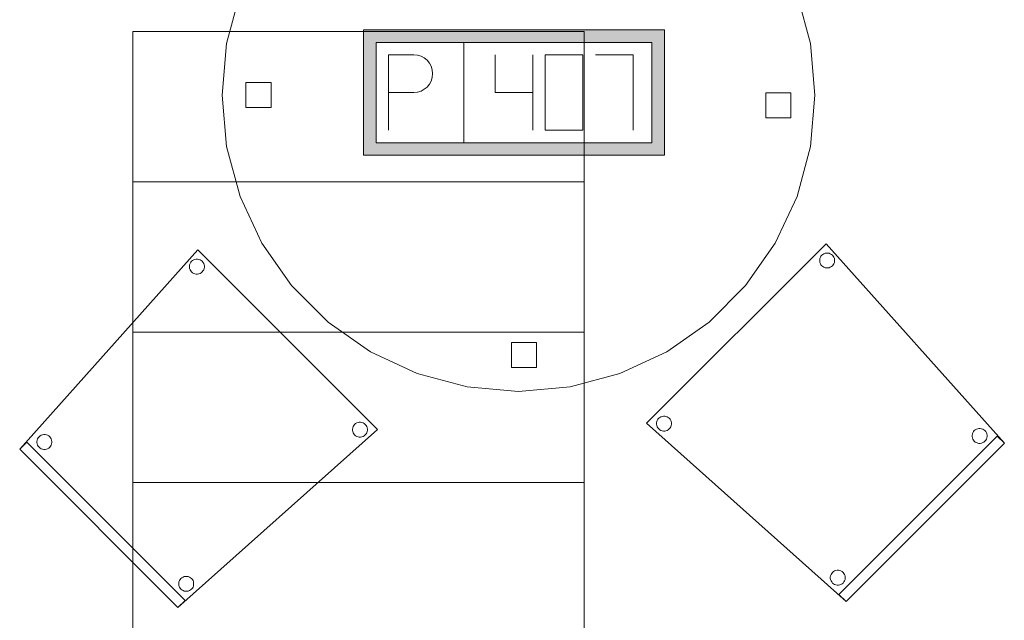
# Model space of a CAD drawing. Header units: metres. Extents: x 391.1 to 430.4, y 12.7 to 28.4.
# Tile 156 of 166: x 418.5 to 420.5, y 14.9 to 16.1. Entities that reach past the tile are written whole.
import ezdxf

# ---------------------------------------------------------------- set-up
doc = ezdxf.new("R2010")
doc.units = ezdxf.units.M
for name, color, linetype, lineweight in [('02_MOBILIARIO', 7, 'Continuous', 18), ('A-DETL-____-MBND', 7, 'Continuous', 18), ('S-STRS-____-OTLN', 7, 'Continuous', 18)]:
    doc.layers.add(name, color=color, linetype=linetype, lineweight=lineweight)

# ---------------------------------------------------------------- blocks, each defined once
blk = doc.blocks.new('Family - Escala PS-1-153358-02_ELEC_P0')
at = {"layer": 'S-STRS-____-OTLN', "color": 253, "true_color": 0xaaaaaa}
for p, q in [((0, 2.7), (0, 0.5969)), ((0, 2.4), (0, 2.7)), ((0, 2.7), (0.9, 2.7)), ((0.9, 2.7), (0, 2.7)), ((0.9, 2.7), (0, 2.7)), ((0, 2.7), (0.9, 2.7)), ((0, 2.7), (0, 2.4)), ((0, 2.4), (0, 2.7)), ((0.9, 0.5969), (0.9, 2.7)), ((0.9, 2.7), (0.9, 2.4)), ((0.9, 2.4), (0.9, 2.7)), ((0.9, 2.7), (0.9, 2.4)), ((0, 2.1), (0, 2.4)), ((0.9, 2.4), (0, 2.4)), ((0.9, 2.4), (0, 2.4)), ((0.9, 2.4), (0, 2.4)), ((0, 2.4), (0.9, 2.4)), ((0, 2.4), (0, 2.1)), ((0, 2.1), (0, 2.4)), ((0, 2.4), (0.9, 2.4)), ((0.9, 2.4), (0, 2.4)), ((0.9, 2.4), (0.9, 2.1)), ((0.9, 2.1), (0.9, 2.4)), ((0.9, 2.4), (0.9, 2.1)), ((0.9, 2.1), (0, 2.1)), ((0, 2.1), (0.9, 2.1)), ((0, 2.1), (0, 1.8)), ((0, 1.8), (0, 2.1)), ((0, 1.8), (0, 2.1)), ((0.9, 2.1), (0, 2.1)), ((0.9, 2.1), (0, 2.1)), ((0, 2.1), (0.9, 2.1)), ((0.9, 2.1), (0, 2.1)), ((0.9, 1.8), (0.9, 2.1)), ((0.9, 2.1), (0.9, 1.8)), ((0.9, 2.1), (0.9, 1.8)), ((0, 1.8), (0.9, 1.8)), ((0.9, 1.8), (0, 1.8)), ((0.9, 1.8), (0, 1.8)), ((0, 1.8), (0.9, 1.8)), ((0, 1.8), (0, 1.5)), ((0, 1.5), (0, 1.8)), ((0, 1.5), (0, 1.8)), ((0.9, 1.8), (0, 1.8)), ((0.9, 1.8), (0, 1.8)), ((0.9, 1.5), (0.9, 1.8)), ((0.9, 1.8), (0.9, 1.5)), ((0.9, 1.8), (0.9, 1.5))]:
    blk.add_line(p, q, dxfattribs=at)
blk = doc.blocks.new('Family - Cadira confident_PB-155525-02_ELEC_P0')
at = {"layer": 'A-DETL-____-MBND', "color": 253, "true_color": 0xaaaaaa}
for p, q in [((0, 0.3157), (0.3554, 0.7136)), ((0.3554, 0.7136), (0, 0.3157)), ((0.3554, 0.7136), (0.7136, 0.3554)), ((0.7136, 0.3554), (0.3554, 0.7136)), ((0.3399, 0.6864), (0.3412, 0.6886)), ((0.3412, 0.6886), (0.3399, 0.6864)), ((0.3412, 0.6886), (0.3428, 0.6906)), ((0.3428, 0.6906), (0.3412, 0.6886)), ((0.3428, 0.6906), (0.3448, 0.6923)), ((0.3448, 0.6923), (0.3428, 0.6906)), ((0.3448, 0.6923), (0.3471, 0.6936)), ((0.3471, 0.6936), (0.3448, 0.6923)), ((0.3471, 0.6936), (0.3495, 0.6945)), ((0.3495, 0.6945), (0.3471, 0.6936)), ((0.3495, 0.6945), (0.3521, 0.6949)), ((0.3521, 0.6949), (0.3495, 0.6945)), ((0.3521, 0.6949), (0.3547, 0.6949)), ((0.3547, 0.6949), (0.3521, 0.6949)), ((0.3547, 0.6949), (0.3573, 0.6945)), ((0.3573, 0.6945), (0.3547, 0.6949)), ((0.3573, 0.6945), (0.3597, 0.6936)), ((0.3597, 0.6936), (0.3573, 0.6945)), ((0.3597, 0.6936), (0.362, 0.6923)), ((0.362, 0.6923), (0.3597, 0.6936)), ((0.362, 0.6923), (0.364, 0.6906)), ((0.364, 0.6906), (0.362, 0.6923)), ((0.364, 0.6906), (0.3656, 0.6886)), ((0.3656, 0.6886), (0.364, 0.6906)), ((0.3656, 0.6886), (0.367, 0.6864)), ((0.367, 0.6864), (0.3656, 0.6886)), ((0.3385, 0.6814), (0.339, 0.6839)), ((0.339, 0.6839), (0.3385, 0.6814)), ((0.3385, 0.6787), (0.3385, 0.6814)), ((0.3385, 0.6814), (0.3385, 0.6787)), ((0.339, 0.6762), (0.3385, 0.6787)), ((0.3385, 0.6787), (0.339, 0.6762)), ((0.339, 0.6839), (0.3399, 0.6864)), ((0.3399, 0.6864), (0.339, 0.6839)), ((0.3399, 0.6737), (0.339, 0.6762)), ((0.339, 0.6762), (0.3399, 0.6737)), ((0.3412, 0.6715), (0.3399, 0.6737)), ((0.3399, 0.6737), (0.3412, 0.6715)), ((0.3428, 0.6695), (0.3412, 0.6715)), ((0.3412, 0.6715), (0.3428, 0.6695)), ((0.3448, 0.6678), (0.3428, 0.6695)), ((0.3428, 0.6695), (0.3448, 0.6678)), ((0.3471, 0.6665), (0.3448, 0.6678)), ((0.3448, 0.6678), (0.3471, 0.6665)), ((0.362, 0.6678), (0.3597, 0.6665)), ((0.3597, 0.6665), (0.362, 0.6678)), ((0.364, 0.6695), (0.362, 0.6678)), ((0.362, 0.6678), (0.364, 0.6695)), ((0.3656, 0.6715), (0.364, 0.6695)), ((0.364, 0.6695), (0.3656, 0.6715)), ((0.367, 0.6737), (0.3656, 0.6715)), ((0.3656, 0.6715), (0.367, 0.6737)), ((0.367, 0.6864), (0.3678, 0.6839)), ((0.3678, 0.6839), (0.367, 0.6864)), ((0.3678, 0.6762), (0.367, 0.6737)), ((0.367, 0.6737), (0.3678, 0.6762)), ((0.3678, 0.6839), (0.3683, 0.6814)), ((0.3683, 0.6814), (0.3678, 0.6839)), ((0.3683, 0.6787), (0.3678, 0.6762)), ((0.3678, 0.6762), (0.3683, 0.6787)), ((0.3683, 0.6814), (0.3683, 0.6787)), ((0.3683, 0.6787), (0.3683, 0.6814)), ((0.3495, 0.6656), (0.3471, 0.6665)), ((0.3471, 0.6665), (0.3495, 0.6656)), ((0.3521, 0.6652), (0.3495, 0.6656)), ((0.3495, 0.6656), (0.3521, 0.6652)), ((0.3547, 0.6652), (0.3521, 0.6652)), ((0.3521, 0.6652), (0.3547, 0.6652)), ((0.3573, 0.6656), (0.3547, 0.6652)), ((0.3547, 0.6652), (0.3573, 0.6656)), ((0.3597, 0.6665), (0.3573, 0.6656)), ((0.3573, 0.6656), (0.3597, 0.6665)), ((0.7136, 0.3554), (0.3157, 0)), ((0.3157, 0), (0.7136, 0.3554)), ((0.6638, 0.3561), (0.6643, 0.3586)), ((0.6643, 0.3586), (0.6638, 0.3561)), ((0.6638, 0.3535), (0.6638, 0.3561)), ((0.6638, 0.3561), (0.6638, 0.3535)), ((0.6643, 0.3586), (0.6651, 0.3611)), ((0.6651, 0.3611), (0.6643, 0.3586)), ((0.6651, 0.3611), (0.6664, 0.3633)), ((0.6664, 0.3633), (0.6651, 0.3611)), ((0.6664, 0.3633), (0.6681, 0.3653)), ((0.6681, 0.3653), (0.6664, 0.3633)), ((0.6681, 0.3653), (0.6701, 0.367)), ((0.6701, 0.367), (0.6681, 0.3653)), ((0.6701, 0.367), (0.6724, 0.3683)), ((0.6724, 0.3683), (0.6701, 0.367)), ((0.6724, 0.3683), (0.6748, 0.3692)), ((0.6748, 0.3692), (0.6724, 0.3683)), ((0.6748, 0.3692), (0.6774, 0.3697)), ((0.6774, 0.3697), (0.6748, 0.3692)), ((0.6774, 0.3697), (0.68, 0.3697)), ((0.68, 0.3697), (0.6774, 0.3697)), ((0.68, 0.3697), (0.6825, 0.3692)), ((0.6825, 0.3692), (0.68, 0.3697)), ((0.6825, 0.3692), (0.685, 0.3683)), ((0.685, 0.3683), (0.6825, 0.3692)), ((0.685, 0.3683), (0.6872, 0.367)), ((0.6872, 0.367), (0.685, 0.3683)), ((0.6872, 0.367), (0.6892, 0.3653)), ((0.6892, 0.3653), (0.6872, 0.367)), ((0.6892, 0.3653), (0.6909, 0.3633)), ((0.6909, 0.3633), (0.6892, 0.3653)), ((0.6909, 0.3633), (0.6922, 0.3611)), ((0.6922, 0.3611), (0.6909, 0.3633)), ((0.6922, 0.3611), (0.6931, 0.3586)), ((0.6931, 0.3586), (0.6922, 0.3611)), ((0.6931, 0.3586), (0.6936, 0.3561)), ((0.6936, 0.3561), (0.6931, 0.3586)), ((0.6936, 0.3561), (0.6936, 0.3535)), ((0.6936, 0.3535), (0.6936, 0.3561)), ((0.0344, 0.3315), (0.0349, 0.3341)), ((0.0349, 0.3341), (0.0344, 0.3315)), ((0.0349, 0.3341), (0.0358, 0.3365)), ((0.0358, 0.3365), (0.0349, 0.3341)), ((0.0358, 0.3365), (0.0371, 0.3388)), ((0.0371, 0.3388), (0.0358, 0.3365)), ((0.0371, 0.3388), (0.0388, 0.3408)), ((0.0388, 0.3408), (0.0371, 0.3388)), ((0.0388, 0.3408), (0.0408, 0.3424)), ((0.0408, 0.3424), (0.0388, 0.3408)), ((0.0408, 0.3424), (0.043, 0.3437)), ((0.043, 0.3437), (0.0408, 0.3424)), ((0.043, 0.3437), (0.0455, 0.3446)), ((0.0455, 0.3446), (0.043, 0.3437)), ((0.0455, 0.3446), (0.048, 0.3451)), ((0.048, 0.3451), (0.0455, 0.3446)), ((0.048, 0.3451), (0.0506, 0.3451)), ((0.0506, 0.3451), (0.048, 0.3451)), ((0.0506, 0.3451), (0.0532, 0.3446)), ((0.0532, 0.3446), (0.0506, 0.3451)), ((0.0532, 0.3446), (0.0556, 0.3437)), ((0.0556, 0.3437), (0.0532, 0.3446)), ((0.0556, 0.3437), (0.0579, 0.3424)), ((0.0579, 0.3424), (0.0556, 0.3437)), ((0.0579, 0.3424), (0.0599, 0.3408)), ((0.0599, 0.3408), (0.0579, 0.3424)), ((0.0599, 0.3408), (0.0616, 0.3388)), ((0.0616, 0.3388), (0.0599, 0.3408)), ((0.0616, 0.3388), (0.0629, 0.3365)), ((0.0629, 0.3365), (0.0616, 0.3388)), ((0.0629, 0.3365), (0.0638, 0.3341)), ((0.0638, 0.3341), (0.0629, 0.3365)), ((0.0638, 0.3341), (0.0642, 0.3315)), ((0.0642, 0.3315), (0.0638, 0.3341)), ((0.6643, 0.3509), (0.6638, 0.3535)), ((0.6638, 0.3535), (0.6643, 0.3509)), ((0.6651, 0.3485), (0.6643, 0.3509)), ((0.6643, 0.3509), (0.6651, 0.3485)), ((0.6664, 0.3462), (0.6651, 0.3485)), ((0.6651, 0.3485), (0.6664, 0.3462)), ((0.6681, 0.3442), (0.6664, 0.3462)), ((0.6664, 0.3462), (0.6681, 0.3442)), ((0.6701, 0.3425), (0.6681, 0.3442)), ((0.6681, 0.3442), (0.6701, 0.3425)), ((0.6724, 0.3412), (0.6701, 0.3425)), ((0.6701, 0.3425), (0.6724, 0.3412)), ((0.6748, 0.3404), (0.6724, 0.3412)), ((0.6724, 0.3412), (0.6748, 0.3404)), ((0.6774, 0.3399), (0.6748, 0.3404)), ((0.6748, 0.3404), (0.6774, 0.3399)), ((0.68, 0.3399), (0.6774, 0.3399)), ((0.6774, 0.3399), (0.68, 0.3399)), ((0.6825, 0.3404), (0.68, 0.3399)), ((0.68, 0.3399), (0.6825, 0.3404)), ((0.685, 0.3412), (0.6825, 0.3404)), ((0.6825, 0.3404), (0.685, 0.3412)), ((0.6872, 0.3425), (0.685, 0.3412)), ((0.685, 0.3412), (0.6872, 0.3425)), ((0.6892, 0.3442), (0.6872, 0.3425)), ((0.6872, 0.3425), (0.6892, 0.3442)), ((0.6909, 0.3462), (0.6892, 0.3442)), ((0.6892, 0.3442), (0.6909, 0.3462)), ((0.6922, 0.3485), (0.6909, 0.3462)), ((0.6909, 0.3462), (0.6922, 0.3485)), ((0.6931, 0.3509), (0.6922, 0.3485)), ((0.6922, 0.3485), (0.6931, 0.3509)), ((0.6936, 0.3535), (0.6931, 0.3509)), ((0.6931, 0.3509), (0.6936, 0.3535)), ((0, 0.3157), (0.0141, 0.3299)), ((0.0141, 0.3299), (0, 0.3157)), ((0.3157, 0), (0, 0.3157)), ((0, 0.3157), (0.3157, 0)), ((0.3157, 0), (0, 0.3157)), ((0, 0.3157), (0.3157, 0)), ((0.0141, 0.3299), (0.3299, 0.0141)), ((0.3299, 0.0141), (0.0141, 0.3299)), ((0.0344, 0.3289), (0.0344, 0.3315)), ((0.0344, 0.3315), (0.0344, 0.3289)), ((0.0349, 0.3263), (0.0344, 0.3289)), ((0.0344, 0.3289), (0.0349, 0.3263)), ((0.0358, 0.3239), (0.0349, 0.3263)), ((0.0349, 0.3263), (0.0358, 0.3239)), ((0.0371, 0.3216), (0.0358, 0.3239)), ((0.0358, 0.3239), (0.0371, 0.3216)), ((0.0388, 0.3196), (0.0371, 0.3216)), ((0.0371, 0.3216), (0.0388, 0.3196)), ((0.0408, 0.318), (0.0388, 0.3196)), ((0.0388, 0.3196), (0.0408, 0.318)), ((0.043, 0.3167), (0.0408, 0.318)), ((0.0408, 0.318), (0.043, 0.3167)), ((0.0455, 0.3158), (0.043, 0.3167)), ((0.043, 0.3167), (0.0455, 0.3158)), ((0.048, 0.3153), (0.0455, 0.3158)), ((0.0455, 0.3158), (0.048, 0.3153)), ((0.0506, 0.3153), (0.048, 0.3153)), ((0.048, 0.3153), (0.0506, 0.3153)), ((0.0532, 0.3158), (0.0506, 0.3153)), ((0.0506, 0.3153), (0.0532, 0.3158)), ((0.0556, 0.3167), (0.0532, 0.3158)), ((0.0532, 0.3158), (0.0556, 0.3167)), ((0.0579, 0.318), (0.0556, 0.3167)), ((0.0556, 0.3167), (0.0579, 0.318)), ((0.0599, 0.3196), (0.0579, 0.318)), ((0.0579, 0.318), (0.0599, 0.3196)), ((0.0616, 0.3216), (0.0599, 0.3196)), ((0.0599, 0.3196), (0.0616, 0.3216)), ((0.0629, 0.3239), (0.0616, 0.3216)), ((0.0616, 0.3216), (0.0629, 0.3239)), ((0.0638, 0.3263), (0.0629, 0.3239)), ((0.0629, 0.3239), (0.0638, 0.3263)), ((0.0642, 0.3289), (0.0638, 0.3263)), ((0.0638, 0.3263), (0.0642, 0.3289)), ((0.0642, 0.3315), (0.0642, 0.3289)), ((0.0642, 0.3289), (0.0642, 0.3315)), ((0.3216, 0.0579), (0.3236, 0.0596)), ((0.3236, 0.0596), (0.3216, 0.0579)), ((0.3236, 0.0596), (0.3259, 0.0609)), ((0.3259, 0.0609), (0.3236, 0.0596)), ((0.3259, 0.0609), (0.3283, 0.0618)), ((0.3283, 0.0618), (0.3259, 0.0609)), ((0.3283, 0.0618), (0.3309, 0.0622)), ((0.3309, 0.0622), (0.3283, 0.0618)), ((0.3309, 0.0622), (0.3335, 0.0622)), ((0.3335, 0.0622), (0.3309, 0.0622)), ((0.3335, 0.0622), (0.336, 0.0618)), ((0.336, 0.0618), (0.3335, 0.0622)), ((0.336, 0.0618), (0.3385, 0.0609)), ((0.3385, 0.0609), (0.336, 0.0618)), ((0.3385, 0.0609), (0.3407, 0.0596)), ((0.3407, 0.0596), (0.3385, 0.0609)), ((0.3407, 0.0596), (0.3427, 0.0579)), ((0.3427, 0.0579), (0.3407, 0.0596)), ((0.3173, 0.0487), (0.3177, 0.0512)), ((0.3177, 0.0512), (0.3173, 0.0487)), ((0.3173, 0.0461), (0.3173, 0.0487)), ((0.3173, 0.0487), (0.3173, 0.0461)), ((0.3177, 0.0435), (0.3173, 0.0461)), ((0.3173, 0.0461), (0.3177, 0.0435)), ((0.3177, 0.0512), (0.3186, 0.0537)), ((0.3186, 0.0537), (0.3177, 0.0512)), ((0.3186, 0.041), (0.3177, 0.0435)), ((0.3177, 0.0435), (0.3186, 0.041)), ((0.3186, 0.0537), (0.3199, 0.0559)), ((0.3199, 0.0559), (0.3186, 0.0537)), ((0.3199, 0.0388), (0.3186, 0.041)), ((0.3186, 0.041), (0.3199, 0.0388)), ((0.3199, 0.0559), (0.3216, 0.0579)), ((0.3216, 0.0579), (0.3199, 0.0559)), ((0.3427, 0.0579), (0.3444, 0.0559)), ((0.3444, 0.0559), (0.3427, 0.0579)), ((0.3444, 0.0559), (0.3457, 0.0537)), ((0.3457, 0.0537), (0.3444, 0.0559)), ((0.3457, 0.041), (0.3444, 0.0388)), ((0.3444, 0.0388), (0.3457, 0.041)), ((0.3457, 0.0537), (0.3466, 0.0512)), ((0.3466, 0.0512), (0.3457, 0.0537)), ((0.3466, 0.0435), (0.3457, 0.041)), ((0.3457, 0.041), (0.3466, 0.0435)), ((0.3466, 0.0512), (0.347, 0.0487)), ((0.347, 0.0487), (0.3466, 0.0512)), ((0.347, 0.0461), (0.3466, 0.0435)), ((0.3466, 0.0435), (0.347, 0.0461)), ((0.347, 0.0487), (0.347, 0.0461)), ((0.347, 0.0461), (0.347, 0.0487)), ((0.3216, 0.0368), (0.3199, 0.0388)), ((0.3199, 0.0388), (0.3216, 0.0368)), ((0.3236, 0.0351), (0.3216, 0.0368)), ((0.3216, 0.0368), (0.3236, 0.0351)), ((0.3259, 0.0338), (0.3236, 0.0351)), ((0.3236, 0.0351), (0.3259, 0.0338)), ((0.3283, 0.0329), (0.3259, 0.0338)), ((0.3259, 0.0338), (0.3283, 0.0329)), ((0.3309, 0.0325), (0.3283, 0.0329)), ((0.3283, 0.0329), (0.3309, 0.0325)), ((0.3335, 0.0325), (0.3309, 0.0325)), ((0.3309, 0.0325), (0.3335, 0.0325)), ((0.336, 0.0329), (0.3335, 0.0325)), ((0.3335, 0.0325), (0.336, 0.0329)), ((0.3385, 0.0338), (0.336, 0.0329)), ((0.336, 0.0329), (0.3385, 0.0338)), ((0.3407, 0.0351), (0.3385, 0.0338)), ((0.3385, 0.0338), (0.3407, 0.0351)), ((0.3427, 0.0368), (0.3407, 0.0351)), ((0.3407, 0.0351), (0.3427, 0.0368)), ((0.3444, 0.0388), (0.3427, 0.0368)), ((0.3427, 0.0368), (0.3444, 0.0388)), ((0.3299, 0.0141), (0.3157, 0)), ((0.3157, 0), (0.3299, 0.0141))]:
    blk.add_line(p, q, dxfattribs=at)
blk = doc.blocks.new('Family - Taula D120_PB-155887-02_ELEC_P0')
at = {"layer": 'A-DETL-____-MBND', "color": 253, "true_color": 0xaaaaaa}
for p, q in [((0.4885, 1.1734), (0.5912, 1.1824)), ((0.5912, 1.1824), (0.4885, 1.1734)), ((0.5912, 1.1824), (0.6939, 1.1734)), ((0.6939, 1.1734), (0.5912, 1.1824)), ((0.389, 1.1468), (0.4885, 1.1734)), ((0.4885, 1.1734), (0.389, 1.1468)), ((0.6939, 1.1734), (0.7934, 1.1468)), ((0.7934, 1.1468), (0.6939, 1.1734)), ((0.2956, 1.1032), (0.389, 1.1468)), ((0.389, 1.1468), (0.2956, 1.1032)), ((0.7934, 1.1468), (0.8868, 1.1032)), ((0.8868, 1.1032), (0.7934, 1.1468)), ((0.5771, 1.0844), (0.5771, 1.1344)), ((0.5771, 1.1344), (0.6271, 1.1344)), ((0.5771, 1.1344), (0.5771, 1.0844)), ((0.6271, 1.1344), (0.5771, 1.1344)), ((0.6271, 1.1344), (0.6271, 1.0844)), ((0.6271, 1.0844), (0.6271, 1.1344)), ((0.2112, 1.0441), (0.2956, 1.1032)), ((0.2956, 1.1032), (0.2112, 1.0441)), ((0.8868, 1.1032), (0.9712, 1.0441)), ((0.9712, 1.0441), (0.8868, 1.1032)), ((0.6271, 1.0844), (0.5771, 1.0844)), ((0.5771, 1.0844), (0.6271, 1.0844)), ((0.1383, 0.9712), (0.2112, 1.0441)), ((0.2112, 1.0441), (0.1383, 0.9712)), ((0.9712, 1.0441), (1.0441, 0.9712)), ((1.0441, 0.9712), (0.9712, 1.0441)), ((0.0792, 0.8868), (0.1383, 0.9712)), ((0.1383, 0.9712), (0.0792, 0.8868)), ((1.0441, 0.9712), (1.1032, 0.8868)), ((1.1032, 0.8868), (1.0441, 0.9712)), ((0.0357, 0.7934), (0.0792, 0.8868)), ((0.0792, 0.8868), (0.0357, 0.7934)), ((1.1032, 0.8868), (1.1468, 0.7934)), ((1.1468, 0.7934), (1.1032, 0.8868)), ((0.009, 0.6939), (0.0357, 0.7934)), ((0.0357, 0.7934), (0.009, 0.6939)), ((1.1468, 0.7934), (1.1734, 0.6939)), ((1.1734, 0.6939), (1.1468, 0.7934)), ((0, 0.5912), (0.009, 0.6939)), ((0.009, 0.6939), (0, 0.5912)), ((1.1734, 0.6939), (1.1824, 0.5912)), ((1.1824, 0.5912), (1.1734, 0.6939)), ((0.0475, 0.5662), (0.0475, 0.6162)), ((0.0475, 0.6162), (0.0975, 0.6162)), ((0.0475, 0.6162), (0.0475, 0.5662)), ((0.0975, 0.6162), (0.0475, 0.6162)), ((0.0975, 0.6162), (0.0975, 0.5662)), ((0.0975, 0.5662), (0.0975, 0.6162)), ((0.009, 0.4885), (0, 0.5912)), ((0, 0.5912), (0.009, 0.4885)), ((1.0845, 0.5456), (1.0845, 0.5956)), ((1.0845, 0.5956), (1.1345, 0.5956)), ((1.0845, 0.5956), (1.0845, 0.5456)), ((1.1345, 0.5956), (1.0845, 0.5956)), ((1.1345, 0.5956), (1.1345, 0.5456)), ((1.1345, 0.5456), (1.1345, 0.5956)), ((1.1824, 0.5912), (1.1734, 0.4885)), ((1.1734, 0.4885), (1.1824, 0.5912)), ((0.0975, 0.5662), (0.0475, 0.5662)), ((0.0475, 0.5662), (0.0975, 0.5662)), ((1.1345, 0.5456), (1.0845, 0.5456)), ((1.0845, 0.5456), (1.1345, 0.5456)), ((0.0357, 0.389), (0.009, 0.4885)), ((0.009, 0.4885), (0.0357, 0.389)), ((1.1734, 0.4885), (1.1468, 0.389)), ((1.1468, 0.389), (1.1734, 0.4885)), ((0.0792, 0.2956), (0.0357, 0.389)), ((0.0357, 0.389), (0.0792, 0.2956)), ((1.1468, 0.389), (1.1032, 0.2956)), ((1.1032, 0.2956), (1.1468, 0.389)), ((0.1383, 0.2112), (0.0792, 0.2956)), ((0.0792, 0.2956), (0.1383, 0.2112)), ((1.1032, 0.2956), (1.0441, 0.2112)), ((1.0441, 0.2112), (1.1032, 0.2956)), ((0.2112, 0.1383), (0.1383, 0.2112)), ((0.1383, 0.2112), (0.2112, 0.1383)), ((1.0441, 0.2112), (0.9712, 0.1383)), ((0.9712, 0.1383), (1.0441, 0.2112)), ((0.2956, 0.0792), (0.2112, 0.1383)), ((0.2112, 0.1383), (0.2956, 0.0792)), ((0.9712, 0.1383), (0.8868, 0.0792)), ((0.8868, 0.0792), (0.9712, 0.1383)), ((0.389, 0.0357), (0.2956, 0.0792)), ((0.2956, 0.0792), (0.389, 0.0357)), ((0.5771, 0.0476), (0.5771, 0.0976)), ((0.5771, 0.0976), (0.6271, 0.0976)), ((0.5771, 0.0976), (0.5771, 0.0476)), ((0.6271, 0.0976), (0.5771, 0.0976)), ((0.6271, 0.0976), (0.6271, 0.0476)), ((0.6271, 0.0476), (0.6271, 0.0976)), ((0.8868, 0.0792), (0.7934, 0.0357)), ((0.7934, 0.0357), (0.8868, 0.0792)), ((0.6271, 0.0476), (0.5771, 0.0476)), ((0.5771, 0.0476), (0.6271, 0.0476)), ((0.4885, 0.009), (0.389, 0.0357)), ((0.389, 0.0357), (0.4885, 0.009)), ((0.7934, 0.0357), (0.6939, 0.009)), ((0.6939, 0.009), (0.7934, 0.0357)), ((0.5912, 0), (0.4885, 0.009)), ((0.4885, 0.009), (0.5912, 0)), ((0.6939, 0.009), (0.5912, 0)), ((0.5912, 0), (0.6939, 0.009))]:
    blk.add_line(p, q, dxfattribs=at)
blk = doc.blocks.new('Family - Cadira confident_PB-155959-02_ELEC_P0')
at = {"layer": 'A-DETL-____-MBND', "color": 253, "true_color": 0xaaaaaa}
for p, q in [((0, 0.3554), (0.3582, 0.7136)), ((0.3582, 0.7136), (0, 0.3554)), ((0.3582, 0.7136), (0.7136, 0.3157)), ((0.7136, 0.3157), (0.3582, 0.7136)), ((0.3466, 0.6864), (0.3479, 0.6886)), ((0.3479, 0.6886), (0.3466, 0.6864)), ((0.3479, 0.6886), (0.3496, 0.6906)), ((0.3496, 0.6906), (0.3479, 0.6886)), ((0.3496, 0.6906), (0.3516, 0.6923)), ((0.3516, 0.6923), (0.3496, 0.6906)), ((0.3516, 0.6923), (0.3538, 0.6936)), ((0.3538, 0.6936), (0.3516, 0.6923)), ((0.3538, 0.6936), (0.3563, 0.6945)), ((0.3563, 0.6945), (0.3538, 0.6936)), ((0.3563, 0.6945), (0.3588, 0.6949)), ((0.3588, 0.6949), (0.3563, 0.6945)), ((0.3588, 0.6949), (0.3614, 0.6949)), ((0.3614, 0.6949), (0.3588, 0.6949)), ((0.3614, 0.6949), (0.364, 0.6945)), ((0.364, 0.6945), (0.3614, 0.6949)), ((0.364, 0.6945), (0.3665, 0.6936)), ((0.3665, 0.6936), (0.364, 0.6945)), ((0.3665, 0.6936), (0.3687, 0.6923)), ((0.3687, 0.6923), (0.3665, 0.6936)), ((0.3687, 0.6923), (0.3707, 0.6906)), ((0.3707, 0.6906), (0.3687, 0.6923)), ((0.3707, 0.6906), (0.3724, 0.6886)), ((0.3724, 0.6886), (0.3707, 0.6906)), ((0.3724, 0.6886), (0.3737, 0.6864)), ((0.3737, 0.6864), (0.3724, 0.6886)), ((0.3453, 0.6814), (0.3457, 0.6839)), ((0.3457, 0.6839), (0.3453, 0.6814)), ((0.3453, 0.6787), (0.3453, 0.6814)), ((0.3453, 0.6814), (0.3453, 0.6787)), ((0.3457, 0.6762), (0.3453, 0.6787)), ((0.3453, 0.6787), (0.3457, 0.6762)), ((0.3457, 0.6839), (0.3466, 0.6864)), ((0.3466, 0.6864), (0.3457, 0.6839)), ((0.3466, 0.6737), (0.3457, 0.6762)), ((0.3457, 0.6762), (0.3466, 0.6737)), ((0.3479, 0.6715), (0.3466, 0.6737)), ((0.3466, 0.6737), (0.3479, 0.6715)), ((0.3496, 0.6695), (0.3479, 0.6715)), ((0.3479, 0.6715), (0.3496, 0.6695)), ((0.3516, 0.6678), (0.3496, 0.6695)), ((0.3496, 0.6695), (0.3516, 0.6678)), ((0.3538, 0.6665), (0.3516, 0.6678)), ((0.3516, 0.6678), (0.3538, 0.6665)), ((0.3687, 0.6678), (0.3665, 0.6665)), ((0.3665, 0.6665), (0.3687, 0.6678)), ((0.3707, 0.6695), (0.3687, 0.6678)), ((0.3687, 0.6678), (0.3707, 0.6695)), ((0.3724, 0.6715), (0.3707, 0.6695)), ((0.3707, 0.6695), (0.3724, 0.6715)), ((0.3737, 0.6737), (0.3724, 0.6715)), ((0.3724, 0.6715), (0.3737, 0.6737)), ((0.3737, 0.6864), (0.3746, 0.6839)), ((0.3746, 0.6839), (0.3737, 0.6864)), ((0.3746, 0.6762), (0.3737, 0.6737)), ((0.3737, 0.6737), (0.3746, 0.6762)), ((0.3746, 0.6839), (0.375, 0.6814)), ((0.375, 0.6814), (0.3746, 0.6839)), ((0.375, 0.6787), (0.3746, 0.6762)), ((0.3746, 0.6762), (0.375, 0.6787)), ((0.375, 0.6814), (0.375, 0.6787)), ((0.375, 0.6787), (0.375, 0.6814)), ((0.3563, 0.6656), (0.3538, 0.6665)), ((0.3538, 0.6665), (0.3563, 0.6656)), ((0.3588, 0.6652), (0.3563, 0.6656)), ((0.3563, 0.6656), (0.3588, 0.6652)), ((0.3614, 0.6652), (0.3588, 0.6652)), ((0.3588, 0.6652), (0.3614, 0.6652)), ((0.364, 0.6656), (0.3614, 0.6652)), ((0.3614, 0.6652), (0.364, 0.6656)), ((0.3665, 0.6665), (0.364, 0.6656)), ((0.364, 0.6656), (0.3665, 0.6665)), ((0.3978, 0), (0, 0.3554)), ((0, 0.3554), (0.3978, 0)), ((0.02, 0.3561), (0.0204, 0.3586)), ((0.0204, 0.3586), (0.02, 0.3561)), ((0.02, 0.3535), (0.02, 0.3561)), ((0.02, 0.3561), (0.02, 0.3535)), ((0.0204, 0.3586), (0.0213, 0.3611)), ((0.0213, 0.3611), (0.0204, 0.3586)), ((0.0213, 0.3611), (0.0226, 0.3633)), ((0.0226, 0.3633), (0.0213, 0.3611)), ((0.0226, 0.3633), (0.0243, 0.3653)), ((0.0243, 0.3653), (0.0226, 0.3633)), ((0.0243, 0.3653), (0.0263, 0.367)), ((0.0263, 0.367), (0.0243, 0.3653)), ((0.0263, 0.367), (0.0286, 0.3683)), ((0.0286, 0.3683), (0.0263, 0.367)), ((0.0286, 0.3683), (0.031, 0.3692)), ((0.031, 0.3692), (0.0286, 0.3683)), ((0.031, 0.3692), (0.0336, 0.3697)), ((0.0336, 0.3697), (0.031, 0.3692)), ((0.0336, 0.3697), (0.0362, 0.3697)), ((0.0362, 0.3697), (0.0336, 0.3697)), ((0.0362, 0.3697), (0.0387, 0.3692)), ((0.0387, 0.3692), (0.0362, 0.3697)), ((0.0387, 0.3692), (0.0412, 0.3683)), ((0.0412, 0.3683), (0.0387, 0.3692)), ((0.0412, 0.3683), (0.0434, 0.367)), ((0.0434, 0.367), (0.0412, 0.3683)), ((0.0434, 0.367), (0.0454, 0.3653)), ((0.0454, 0.3653), (0.0434, 0.367)), ((0.0454, 0.3653), (0.0471, 0.3633)), ((0.0471, 0.3633), (0.0454, 0.3653)), ((0.0471, 0.3633), (0.0484, 0.3611)), ((0.0484, 0.3611), (0.0471, 0.3633)), ((0.0484, 0.3611), (0.0493, 0.3586)), ((0.0493, 0.3586), (0.0484, 0.3611)), ((0.0493, 0.3586), (0.0498, 0.3561)), ((0.0498, 0.3561), (0.0493, 0.3586)), ((0.0498, 0.3561), (0.0498, 0.3535)), ((0.0498, 0.3535), (0.0498, 0.3561)), ((0.0204, 0.3509), (0.02, 0.3535)), ((0.02, 0.3535), (0.0204, 0.3509)), ((0.0213, 0.3485), (0.0204, 0.3509)), ((0.0204, 0.3509), (0.0213, 0.3485)), ((0.0226, 0.3462), (0.0213, 0.3485)), ((0.0213, 0.3485), (0.0226, 0.3462)), ((0.0243, 0.3442), (0.0226, 0.3462)), ((0.0226, 0.3462), (0.0243, 0.3442)), ((0.0263, 0.3425), (0.0243, 0.3442)), ((0.0243, 0.3442), (0.0263, 0.3425)), ((0.0286, 0.3412), (0.0263, 0.3425)), ((0.0263, 0.3425), (0.0286, 0.3412)), ((0.031, 0.3404), (0.0286, 0.3412)), ((0.0286, 0.3412), (0.031, 0.3404)), ((0.0336, 0.3399), (0.031, 0.3404)), ((0.031, 0.3404), (0.0336, 0.3399)), ((0.0362, 0.3399), (0.0336, 0.3399)), ((0.0336, 0.3399), (0.0362, 0.3399)), ((0.0387, 0.3404), (0.0362, 0.3399)), ((0.0362, 0.3399), (0.0387, 0.3404)), ((0.0412, 0.3412), (0.0387, 0.3404)), ((0.0387, 0.3404), (0.0412, 0.3412)), ((0.0434, 0.3425), (0.0412, 0.3412)), ((0.0412, 0.3412), (0.0434, 0.3425)), ((0.0454, 0.3442), (0.0434, 0.3425)), ((0.0434, 0.3425), (0.0454, 0.3442)), ((0.0471, 0.3462), (0.0454, 0.3442)), ((0.0454, 0.3442), (0.0471, 0.3462)), ((0.0484, 0.3485), (0.0471, 0.3462)), ((0.0471, 0.3462), (0.0484, 0.3485)), ((0.0493, 0.3509), (0.0484, 0.3485)), ((0.0484, 0.3485), (0.0493, 0.3509)), ((0.0498, 0.3535), (0.0493, 0.3509)), ((0.0493, 0.3509), (0.0498, 0.3535)), ((0.6494, 0.3315), (0.6498, 0.3341)), ((0.6498, 0.3341), (0.6494, 0.3315)), ((0.6498, 0.3341), (0.6507, 0.3365)), ((0.6507, 0.3365), (0.6498, 0.3341)), ((0.6507, 0.3365), (0.652, 0.3388)), ((0.652, 0.3388), (0.6507, 0.3365)), ((0.652, 0.3388), (0.6537, 0.3408)), ((0.6537, 0.3408), (0.652, 0.3388)), ((0.6537, 0.3408), (0.6557, 0.3424)), ((0.6557, 0.3424), (0.6537, 0.3408)), ((0.6557, 0.3424), (0.6579, 0.3437)), ((0.6579, 0.3437), (0.6557, 0.3424)), ((0.6579, 0.3437), (0.6604, 0.3446)), ((0.6604, 0.3446), (0.6579, 0.3437)), ((0.6604, 0.3446), (0.6629, 0.3451)), ((0.6629, 0.3451), (0.6604, 0.3446)), ((0.6629, 0.3451), (0.6655, 0.3451)), ((0.6655, 0.3451), (0.6629, 0.3451)), ((0.6655, 0.3451), (0.6681, 0.3446)), ((0.6681, 0.3446), (0.6655, 0.3451)), ((0.6681, 0.3446), (0.6705, 0.3437)), ((0.6705, 0.3437), (0.6681, 0.3446)), ((0.6705, 0.3437), (0.6728, 0.3424)), ((0.6728, 0.3424), (0.6705, 0.3437)), ((0.6728, 0.3424), (0.6748, 0.3408)), ((0.6748, 0.3408), (0.6728, 0.3424)), ((0.6748, 0.3408), (0.6765, 0.3388)), ((0.6765, 0.3388), (0.6748, 0.3408)), ((0.6765, 0.3388), (0.6778, 0.3365)), ((0.6778, 0.3365), (0.6765, 0.3388)), ((0.6778, 0.3365), (0.6787, 0.3341)), ((0.6787, 0.3341), (0.6778, 0.3365)), ((0.6787, 0.3341), (0.6791, 0.3315)), ((0.6791, 0.3315), (0.6787, 0.3341)), ((0.3837, 0.0141), (0.6994, 0.3299)), ((0.6994, 0.3299), (0.3837, 0.0141)), ((0.7136, 0.3157), (0.3978, 0)), ((0.3978, 0), (0.7136, 0.3157)), ((0.7136, 0.3157), (0.3978, 0)), ((0.3978, 0), (0.7136, 0.3157)), ((0.6494, 0.3289), (0.6494, 0.3315)), ((0.6494, 0.3315), (0.6494, 0.3289)), ((0.6498, 0.3263), (0.6494, 0.3289)), ((0.6494, 0.3289), (0.6498, 0.3263)), ((0.6507, 0.3239), (0.6498, 0.3263)), ((0.6498, 0.3263), (0.6507, 0.3239)), ((0.652, 0.3216), (0.6507, 0.3239)), ((0.6507, 0.3239), (0.652, 0.3216)), ((0.6537, 0.3196), (0.652, 0.3216)), ((0.652, 0.3216), (0.6537, 0.3196)), ((0.6557, 0.318), (0.6537, 0.3196)), ((0.6537, 0.3196), (0.6557, 0.318)), ((0.6579, 0.3167), (0.6557, 0.318)), ((0.6557, 0.318), (0.6579, 0.3167)), ((0.6604, 0.3158), (0.6579, 0.3167)), ((0.6579, 0.3167), (0.6604, 0.3158)), ((0.6629, 0.3153), (0.6604, 0.3158)), ((0.6604, 0.3158), (0.6629, 0.3153)), ((0.6655, 0.3153), (0.6629, 0.3153)), ((0.6629, 0.3153), (0.6655, 0.3153)), ((0.6681, 0.3158), (0.6655, 0.3153)), ((0.6655, 0.3153), (0.6681, 0.3158)), ((0.6705, 0.3167), (0.6681, 0.3158)), ((0.6681, 0.3158), (0.6705, 0.3167)), ((0.6728, 0.318), (0.6705, 0.3167)), ((0.6705, 0.3167), (0.6728, 0.318)), ((0.6748, 0.3196), (0.6728, 0.318)), ((0.6728, 0.318), (0.6748, 0.3196)), ((0.6765, 0.3216), (0.6748, 0.3196)), ((0.6748, 0.3196), (0.6765, 0.3216)), ((0.6778, 0.3239), (0.6765, 0.3216)), ((0.6765, 0.3216), (0.6778, 0.3239)), ((0.6787, 0.3263), (0.6778, 0.3239)), ((0.6778, 0.3239), (0.6787, 0.3263)), ((0.6791, 0.3289), (0.6787, 0.3263)), ((0.6787, 0.3263), (0.6791, 0.3289)), ((0.6791, 0.3315), (0.6791, 0.3289)), ((0.6791, 0.3289), (0.6791, 0.3315)), ((0.6994, 0.3299), (0.7136, 0.3157)), ((0.7136, 0.3157), (0.6994, 0.3299)), ((0.3708, 0.0579), (0.3728, 0.0596)), ((0.3728, 0.0596), (0.3708, 0.0579)), ((0.3728, 0.0596), (0.3751, 0.0609)), ((0.3751, 0.0609), (0.3728, 0.0596)), ((0.3751, 0.0609), (0.3775, 0.0618)), ((0.3775, 0.0618), (0.3751, 0.0609)), ((0.3775, 0.0618), (0.3801, 0.0622)), ((0.3801, 0.0622), (0.3775, 0.0618)), ((0.3801, 0.0622), (0.3827, 0.0622)), ((0.3827, 0.0622), (0.3801, 0.0622)), ((0.3827, 0.0622), (0.3853, 0.0618)), ((0.3853, 0.0618), (0.3827, 0.0622)), ((0.3853, 0.0618), (0.3877, 0.0609)), ((0.3877, 0.0609), (0.3853, 0.0618)), ((0.3877, 0.0609), (0.39, 0.0596)), ((0.39, 0.0596), (0.3877, 0.0609)), ((0.39, 0.0596), (0.392, 0.0579)), ((0.392, 0.0579), (0.39, 0.0596)), ((0.3665, 0.0487), (0.367, 0.0512)), ((0.367, 0.0512), (0.3665, 0.0487)), ((0.3665, 0.0461), (0.3665, 0.0487)), ((0.3665, 0.0487), (0.3665, 0.0461)), ((0.367, 0.0435), (0.3665, 0.0461)), ((0.3665, 0.0461), (0.367, 0.0435)), ((0.367, 0.0512), (0.3679, 0.0537)), ((0.3679, 0.0537), (0.367, 0.0512)), ((0.3679, 0.041), (0.367, 0.0435)), ((0.367, 0.0435), (0.3679, 0.041)), ((0.3679, 0.0537), (0.3692, 0.0559)), ((0.3692, 0.0559), (0.3679, 0.0537)), ((0.3692, 0.0388), (0.3679, 0.041)), ((0.3679, 0.041), (0.3692, 0.0388)), ((0.3692, 0.0559), (0.3708, 0.0579)), ((0.3708, 0.0579), (0.3692, 0.0559)), ((0.392, 0.0579), (0.3936, 0.0559)), ((0.3936, 0.0559), (0.392, 0.0579)), ((0.3936, 0.0559), (0.3949, 0.0537)), ((0.3949, 0.0537), (0.3936, 0.0559)), ((0.3949, 0.041), (0.3936, 0.0388)), ((0.3936, 0.0388), (0.3949, 0.041)), ((0.3949, 0.0537), (0.3958, 0.0512)), ((0.3958, 0.0512), (0.3949, 0.0537)), ((0.3958, 0.0435), (0.3949, 0.041)), ((0.3949, 0.041), (0.3958, 0.0435)), ((0.3958, 0.0512), (0.3963, 0.0487)), ((0.3963, 0.0487), (0.3958, 0.0512)), ((0.3963, 0.0461), (0.3958, 0.0435)), ((0.3958, 0.0435), (0.3963, 0.0461)), ((0.3963, 0.0487), (0.3963, 0.0461)), ((0.3963, 0.0461), (0.3963, 0.0487)), ((0.3708, 0.0368), (0.3692, 0.0388)), ((0.3692, 0.0388), (0.3708, 0.0368)), ((0.3728, 0.0351), (0.3708, 0.0368)), ((0.3708, 0.0368), (0.3728, 0.0351)), ((0.3751, 0.0338), (0.3728, 0.0351)), ((0.3728, 0.0351), (0.3751, 0.0338)), ((0.3775, 0.0329), (0.3751, 0.0338)), ((0.3751, 0.0338), (0.3775, 0.0329)), ((0.3801, 0.0325), (0.3775, 0.0329)), ((0.3775, 0.0329), (0.3801, 0.0325)), ((0.3827, 0.0325), (0.3801, 0.0325)), ((0.3801, 0.0325), (0.3827, 0.0325)), ((0.3853, 0.0329), (0.3827, 0.0325)), ((0.3827, 0.0325), (0.3853, 0.0329)), ((0.3877, 0.0338), (0.3853, 0.0329)), ((0.3853, 0.0329), (0.3877, 0.0338)), ((0.39, 0.0351), (0.3877, 0.0338)), ((0.3877, 0.0338), (0.39, 0.0351)), ((0.392, 0.0368), (0.39, 0.0351)), ((0.39, 0.0351), (0.392, 0.0368)), ((0.3936, 0.0388), (0.392, 0.0368)), ((0.392, 0.0368), (0.3936, 0.0388)), ((0.3978, 0), (0.3837, 0.0141)), ((0.3837, 0.0141), (0.3978, 0))]:
    blk.add_line(p, q, dxfattribs=at)
blk = doc.blocks.new('LONDR55-XX_ZZ-ARQ-CAA-M3D-Londres55_ifc-1-02_ELEC_P0')
at = {"layer": '02_MOBILIARIO', "color": 253, "lineweight": 18, "true_color": 0xaaaaaa}
for name, p in [('Family - Taula D120_PB-155887-02_ELEC_P0', (418.8999, 15.4023)), ('Family - Cadira confident_PB-155959-02_ELEC_P0', (419.7464, 14.9835)), ('Family - Cadira confident_PB-155525-02_ELEC_P0', (418.4961, 14.9713))]:
    blk.add_blockref(name, p, dxfattribs=at)
at = {"layer": 'S-STRS-____-OTLN', "color": 253, "lineweight": 18, "true_color": 0xaaaaaa}
blk.add_blockref('Family - Escala PS-1-153358-02_ELEC_P0', (418.7219, 13.4205), dxfattribs=at)
blk = doc.blocks.new('ZYR_05_02_05 PT 4COL Terra - 07 PT Terra _4SC-2SAI-2VD_-V1-02_ELEC_P0')
at = {"layer": 'A-DETL-____-MBND', "true_color": 0x3c0aff}
h = blk.add_hatch(color=180, dxfattribs=at)
h.paths.add_polyline_path([(0.405, 0.125), (-0.195, 0.125), (-0.195, -0.125), (0.405, -0.125)])
h.paths.add_polyline_path([(0.38, 0.1), (0.38, -0.1), (-0.17, -0.1), (-0.17, 0.1)])
at = {"layer": 'A-DETL-____-MBND', "color": 180, "true_color": 0x3c0aff}
for p, q in [((0.405, 0.125), (-0.195, 0.125)), ((-0.195, 0.125), (-0.195, -0.125)), ((-0.195, 0.125), (0.405, 0.125)), ((-0.195, 0.125), (-0.195, -0.125)), ((0.405, -0.125), (0.405, 0.125)), ((0.405, 0.125), (0.405, -0.125)), ((-0.17, -0.1), (-0.17, 0.1)), ((-0.17, 0.1), (0.38, 0.1)), ((-0.17, 0.1), (0.38, 0.1)), ((-0.17, -0.1), (-0.17, 0.1)), ((0.005, 0.1), (0.005, -0.1)), ((0.38, 0.1), (0.38, -0.1)), ((0.38, 0.1), (0.38, -0.1)), ((-0.145, 0.075), (-0.095, 0.0754)), ((-0.145, 0.075), (-0.145, -0.075)), ((0.0675, 0.075), (0.0675, 0)), ((0.1425, 0.075), (0.1425, -0.075)), ((0.2425, 0.075), (0.1675, 0.075)), ((0.1675, 0.075), (0.1675, -0.075)), ((0.2425, -0.075), (0.2425, 0.075)), ((0.2675, 0.075), (0.3425, 0.075)), ((0.3425, 0.075), (0.3425, -0.075)), ((-0.145, 0), (-0.095, 0)), ((0.0675, 0), (0.1425, 0)), ((0.1675, -0.075), (0.2425, -0.075)), ((0.38, -0.1), (-0.17, -0.1)), ((0.38, -0.1), (-0.17, -0.1)), ((-0.195, -0.125), (0.405, -0.125)), ((0.405, -0.125), (-0.195, -0.125))]:
    blk.add_line(p, q, dxfattribs=at)
blk.add_arc((-0.095, 0.0377), 0.0377, 270, 90, dxfattribs=at)

msp = doc.modelspace()

# ---------------------------------------------------------------- block references
at = {"lineweight": 5}
msp.add_blockref('LONDR55-XX_ZZ-ARQ-CAA-M3D-Londres55_ifc-1-02_ELEC_P0', (0, 0), dxfattribs=at)
at = {"layer": 'A-DETL-____-MBND', "color": 180, "true_color": 0x3c0aff}
msp.add_blockref('ZYR_05_02_05 PT 4COL Terra - 07 PT Terra _4SC-2SAI-2VD_-V1-02_ELEC_P0', (419.3769, 15.9985), dxfattribs=at)

doc.saveas('drawing.dxf')
